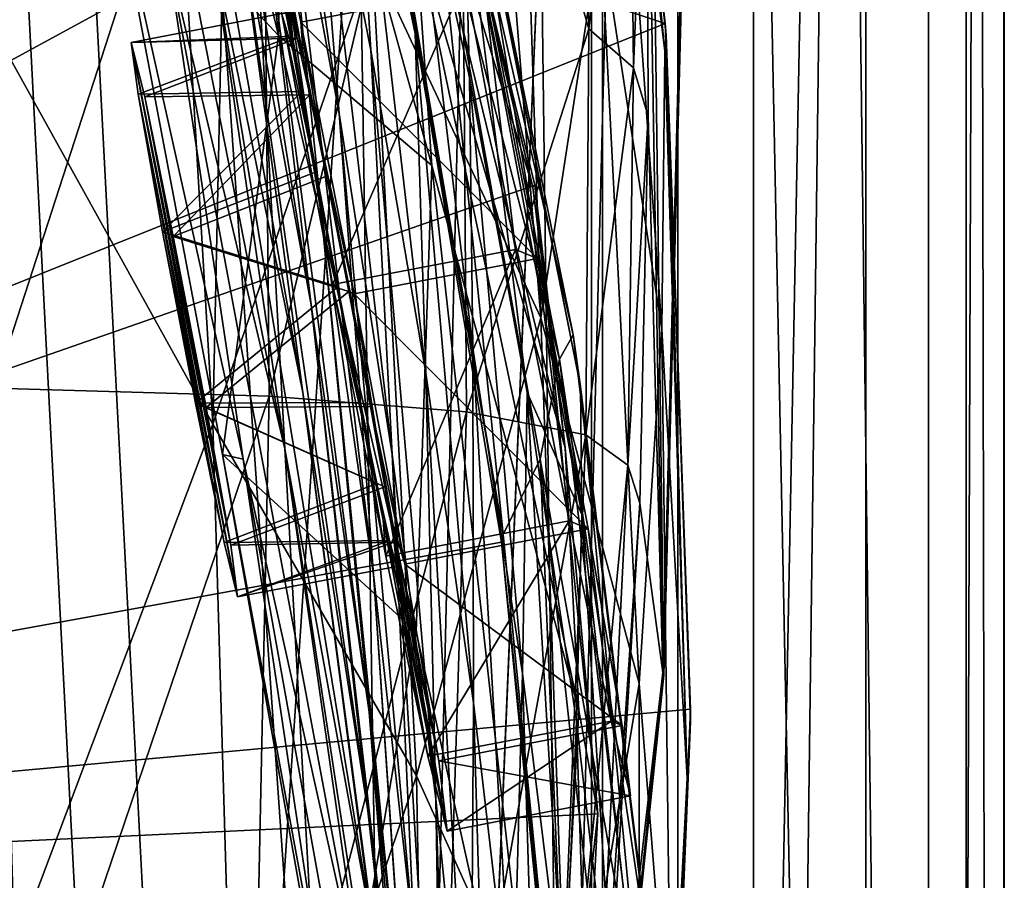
# Model space of a CAD drawing. Header units: metres. Extents: x -1004 to 0, y -808 to 0.
# Tile 121 of 160: x -39 to 0, y -383 to -348. Entities that reach past the tile are written whole.
import ezdxf

# ---------------------------------------------------------------- set-up
doc = ezdxf.new("R2010")
doc.units = ezdxf.units.M

msp = doc.modelspace()

# ---------------------------------------------------------------- linework, layer by layer
at = {"layer": 'None012'}
for points in [[(-35.448151, -746.330383, 163.059708), (-52.518909, -738.401428, 163.059708), (-5.519217, -35.401562, 163.059708)], [(-5.519217, -35.401562, 163.059708), (-52.518909, -738.401428, 163.059708), (-52.518909, -65.543846, 163.059708)], [(-52.518909, -65.543846, 2063.059814), (-52.518909, -738.401428, 2063.059814), (-5.519217, -35.401562, 2063.059814)], [(-52.518909, -738.401428, 2063.059814), (-35.448151, -746.330383, 2063.059814), (-5.519217, -35.401562, 2063.059814)], [(-5.519217, -789.40155, 163.059708), (-35.448151, -746.330383, 163.059708), (-5.519217, -35.401562, 163.059708)], [(-5.519217, -35.401562, 2063.059814), (-35.448151, -746.330383, 2063.059814), (-5.519217, -789.40155, 2063.059814)], [(-5.519217, -789.40155, 163.059708), (-5.519217, -35.401562, 163.059708), (-5.519217, -789.40155, 173.920044)], [(-5.519217, -35.401562, 163.059708), (-5.519217, -35.401562, 2063.059814), (-5.519217, -789.40155, 173.920044)], [(-5.519217, -789.40155, 173.920044), (-5.519217, -35.401562, 2063.059814), (-5.519217, -789.40155, 2051.920166)], [(-5.519217, -35.401562, 2063.059814), (-5.519217, -789.40155, 2063.059814), (-5.519217, -789.40155, 2051.920166)], [(-43.325428, -174.127411, 1607.405884), (-46.821205, -562.338135, 1607.315308), (-24.081987, -448.915588, 1607.910889)], [(-38.781418, -183.0047, 1607.525391), (-43.325428, -174.127411, 1607.405884), (-24.081987, -448.915588, 1607.910889)], [(-24.081987, -448.915588, 1607.910889), (-27.621506, -220.207443, 1607.818115), (-38.781418, -183.0047, 1607.525391)], [(-19.575541, -258.193604, 1608.028809), (-27.621506, -220.207443, 1607.818115), (-24.081987, -448.915588, 1607.910889)], [(-17.590841, -413.039734, 1608.080566), (-19.575541, -258.193604, 1608.028809), (-24.081987, -448.915588, 1607.910889)], [(-14.583911, -296.751068, 1608.159546), (-19.575541, -258.193604, 1608.028809), (-17.590841, -413.039734, 1608.080566)], [(-13.582771, -374.535461, 1608.185913), (-14.583911, -296.751068, 1608.159546), (-17.590841, -413.039734, 1608.080566)], [(-13.582771, -374.535461, 1608.185913), (-12.564751, -335.572845, 1608.212402), (-14.583911, -296.751068, 1608.159546)], [(-102.259727, -384.11673, 620.157898), (-99.375259, -319.929504, 620.082397), (-13.530258, -348.555542, 617.834473)], [(-99.370926, -319.929749, 1567.079224), (-23.563475, -335.151306, 1565.087524), (-102.257652, -384.116333, 1567.154785)], [(-102.257645, -384.116333, 658.662292), (-24.676722, -341.884674, 660.693787), (-99.370911, -319.929749, 658.737854)], [(-13.530258, -348.555542, 617.834473), (-99.375259, -319.929504, 620.082397), (-16.673864, -321.380615, 617.916748)], [(-13.530258, -348.555542, 617.834473), (-16.673864, -321.380615, 617.916748), (-16.566071, -321.807434, 615.027588)], [(-13.482044, -349.018951, 614.859436), (-13.530258, -348.555542, 617.834473), (-16.566071, -321.807434, 615.027588)], [(-13.482044, -349.018951, 614.859436), (-16.566071, -321.807434, 615.027588), (-13.537757, -349.655365, 562.615112)], [(-16.566071, -321.807434, 615.027588), (-16.217991, -322.342041, 562.786987), (-13.537757, -349.655365, 562.615112)], [(-33.583187, -330.356079, 307.561737), (-31.562002, -364.525574, 306.527161), (-30.656517, -322.128784, 332.282196)], [(-30.656517, -322.128784, 332.282196), (-31.562002, -364.525574, 306.527161), (-25.209682, -345.908478, 355.985626)], [(-13.537757, -349.655365, 562.615112), (-16.217991, -322.342041, 562.786987), (-15.685365, -332.124298, 509.626068)], [(-18.489784, -360.289703, 405.625305), (-19.7087, -322.558563, 432.119202), (-20.941637, -329.719666, 406.499817)], [(-16.107258, -344.788757, 457.192108), (-19.7087, -322.558563, 432.119202), (-18.489784, -360.289703, 405.625305)], [(-30.558046, -324.542419, 1122.292114), (-27.767208, -336.97467, 1122.294556), (-26.525957, -352.141632, 1179.093262)], [(-30.558046, -324.542419, 1122.292114), (-26.525957, -352.141632, 1179.093262), (-29.012232, -338.658264, 1179.058716)], [(-27.266485, -355.795776, 1235.791992), (-29.885733, -341.102234, 1235.691895), (-31.888172, -325.289673, 1179.018677)], [(-31.888172, -325.289673, 1179.018677), (-29.012232, -338.658264, 1179.058716), (-27.266485, -355.795776, 1235.791992)], [(-27.647076, -359.779358, 1292.13147), (-33.032673, -326.472748, 1235.577759), (-29.885733, -341.102234, 1235.691895)], [(-30.635113, -343.550934, 1291.942627), (-33.032673, -326.472748, 1235.577759), (-27.647076, -359.779358, 1292.13147)], [(-28.947365, -349.035828, 1473.652832), (-34.270542, -326.945007, 1426.933105), (-35.726105, -341.737061, 1429.534058)], [(-28.947365, -349.035828, 1473.652832), (-28.758921, -332.827393, 1472.950806), (-34.270542, -326.945007, 1426.933105)], [(-26.053864, -336.775787, 1065.653687), (-26.739323, -327.065002, 1009.108154), (-23.494476, -348.950317, 1065.654785)], [(-26.739323, -327.065002, 1009.108154), (-23.917381, -338.66214, 1009.126465), (-23.494476, -348.950317, 1065.654785)], [(-28.690115, -365.512878, 1402.98291), (-36.178574, -327.43277, 1347.30896), (-31.641485, -345.263489, 1347.621338)], [(-28.690115, -365.512878, 1402.98291), (-33.400639, -345.622742, 1402.633789), (-36.178574, -327.43277, 1347.30896)], [(-31.641485, -345.263489, 1347.621338), (-34.317097, -327.399658, 1291.730469), (-27.972769, -363.265289, 1347.90271)], [(-27.972769, -363.265289, 1347.90271), (-34.317097, -327.399658, 1291.730469), (-30.635113, -343.550934, 1291.942627)], [(-40.287209, -363.097839, 1989.900391), (-40.618061, -329.670837, 1989.055786), (-29.625914, -330.21228, 1935.435791)], [(-18.489784, -360.289703, 405.625305), (-20.941637, -329.719666, 406.499817), (-25.209682, -345.908478, 355.985626)], [(-29.317284, -363.419678, 1936.170898), (-40.287209, -363.097839, 1989.900391), (-29.625914, -330.21228, 1935.435791)], [(-29.317284, -363.419678, 1936.170898), (-29.625914, -330.21228, 1935.435791), (-21.694544, -331.200623, 1881.330322)], [(-31.562002, -364.525574, 306.527161), (-33.583187, -330.356079, 307.561737), (-40.583588, -348.304596, 258.79776)], [(-21.449402, -364.039246, 1881.945313), (-29.317284, -363.419678, 1936.170898), (-21.694544, -331.200623, 1881.330322)], [(-21.449402, -364.039246, 1881.945313), (-21.694544, -331.200623, 1881.330322), (-16.569992, -348.775848, 1827.190186)], [(-16.569992, -348.775848, 1827.190186), (-21.694544, -331.200623, 1881.330322), (-16.81728, -332.634918, 1826.89917)], [(-13.652471, -360.760071, 509.307831), (-15.685365, -332.124298, 509.626068), (-16.107258, -344.788757, 457.192108)], [(-13.537757, -349.655365, 562.615112), (-15.685365, -332.124298, 509.626068), (-13.652471, -360.760071, 509.307831)], [(-28.758921, -332.827393, 1472.950806), (-28.947365, -349.035828, 1473.652832), (-22.826212, -354.221771, 1518.983765)], [(-23.484713, -344.930603, 1518.765625), (-28.758921, -332.827393, 1472.950806), (-22.826212, -354.221771, 1518.983765)], [(-16.569992, -348.775848, 1827.190186), (-16.81728, -332.634918, 1826.89917), (-14.960473, -334.514008, 1772.302612)], [(-16.569992, -348.775848, 1827.190186), (-14.960473, -334.514008, 1772.302612), (-14.79277, -350.326019, 1772.519653)], [(-14.79277, -350.326019, 1772.519653), (-14.960473, -334.514008, 1772.302612), (-14.259585, -336.836365, 1717.66394)], [(-24.789278, -335.700897, 1518.547607), (-18.806944, -355.082855, 1562.035034), (-23.598103, -334.730286, 1562.241089)], [(-23.563475, -335.151306, 1565.087524), (-23.598103, -334.730286, 1562.241089), (-18.806944, -355.082855, 1562.035034)], [(-23.563475, -335.151306, 1565.087524), (-18.72098, -355.00238, 1564.962891), (-102.257652, -384.116333, 1567.154785)], [(-18.72098, -355.00238, 1564.962891), (-23.563475, -335.151306, 1565.087524), (-18.806944, -355.082855, 1562.035034)], [(-23.484713, -344.930603, 1518.765625), (-17.516949, -365.475433, 1561.975342), (-24.789278, -335.700897, 1518.547607)], [(-17.516949, -365.475433, 1561.975342), (-18.806944, -355.082855, 1562.035034), (-24.789278, -335.700897, 1518.547607)], [(-12.620293, -335.566895, 1610.983643), (-13.614356, -374.437164, 1611.010864), (-14.259585, -336.836365, 1717.66394)], [(-12.620293, -335.566895, 1610.983643), (-12.564751, -335.572845, 1608.212402), (-13.614356, -374.437164, 1611.010864)], [(-12.564751, -335.572845, 1608.212402), (-13.582771, -374.535461, 1608.185913), (-13.614356, -374.437164, 1611.010864)], [(-26.053864, -336.775787, 1065.653687), (-25.269341, -349.616699, 1122.296509), (-27.767208, -336.97467, 1122.294556)], [(-25.269341, -349.616699, 1122.296509), (-26.053864, -336.775787, 1065.653687), (-23.069229, -362.496948, 1122.298218)], [(-26.053864, -336.775787, 1065.653687), (-23.494476, -348.950317, 1065.654785), (-23.069229, -362.496948, 1122.298218)], [(-14.79277, -350.326019, 1772.519653), (-14.259585, -336.836365, 1717.66394), (-14.199973, -352.248077, 1717.807373)], [(-14.259585, -336.836365, 1717.66394), (-13.614356, -374.437164, 1611.010864), (-14.199973, -352.248077, 1717.807373)], [(-27.767208, -336.97467, 1122.294556), (-24.417593, -365.741608, 1179.122314), (-26.525957, -352.141632, 1179.093262)], [(-25.269341, -349.616699, 1122.296509), (-24.417593, -365.741608, 1179.122314), (-27.767208, -336.97467, 1122.294556)], [(-22.054716, -336.990753, 838.324768), (-22.361309, -338.372803, 780.275574), (-17.198458, -360.97467, 838.390564)], [(-17.198458, -360.97467, 838.390564), (-16.902245, -363.025177, 895.725647), (-22.054716, -336.990753, 838.324768)], [(-16.902245, -363.025177, 895.725647), (-21.776199, -338.552917, 895.674438), (-22.054716, -336.990753, 838.324768)], [(-22.361309, -338.372803, 780.275574), (-22.700413, -342.703186, 721.290283), (-17.734997, -361.942047, 780.342651)], [(-22.361309, -338.372803, 780.275574), (-17.734997, -361.942047, 780.342651), (-17.198458, -360.97467, 838.390564)], [(-29.012232, -338.658264, 1179.058716), (-25.154404, -370.519745, 1235.878174), (-27.266485, -355.795776, 1235.791992)], [(-29.012232, -338.658264, 1179.058716), (-26.525957, -352.141632, 1179.093262), (-25.154404, -370.519745, 1235.878174)], [(-23.494476, -348.950317, 1065.654785), (-23.917381, -338.66214, 1009.126465), (-21.202744, -361.499756, 1065.655396)], [(-23.917381, -338.66214, 1009.126465), (-21.332987, -350.711609, 1009.139709), (-21.202744, -361.499756, 1065.655396)], [(-23.917381, -338.66214, 1009.126465), (-21.531006, -343.099915, 952.545898), (-21.332987, -350.711609, 1009.139709)], [(-16.902245, -363.025177, 895.725647), (-16.851717, -368.135406, 952.576538), (-21.776199, -338.552917, 895.674438)], [(-16.851717, -368.135406, 952.576538), (-21.531006, -343.099915, 952.545898), (-21.776199, -338.552917, 895.674438)], [(-25.335787, -376.008789, 1292.296997), (-29.885733, -341.102234, 1235.691895), (-27.266485, -355.795776, 1235.791992)], [(-25.335787, -376.008789, 1292.296997), (-27.647076, -359.779358, 1292.13147), (-29.885733, -341.102234, 1235.691895)], [(-24.643539, -341.603241, 663.577393), (-24.676722, -341.884674, 660.693787), (-19.980581, -368.935425, 663.782898)], [(-24.643539, -341.603241, 663.577393), (-19.980581, -368.935425, 663.782898), (-22.700413, -342.703186, 721.290283)], [(-20.048212, -369.231018, 660.815002), (-24.676722, -341.884674, 660.693787), (-102.257645, -384.116333, 658.662292)], [(-30.351337, -365.925812, 1457.369507), (-35.726105, -341.737061, 1429.534058), (-33.400639, -345.622742, 1402.633789)], [(-31.186394, -365.739929, 1475.411133), (-35.726105, -341.737061, 1429.534058), (-30.351337, -365.925812, 1457.369507)], [(-31.186394, -365.739929, 1475.411133), (-28.947365, -349.035828, 1473.652832), (-35.726105, -341.737061, 1429.534058)], [(-24.676722, -341.884674, 660.693787), (-20.048212, -369.231018, 660.815002), (-19.980581, -368.935425, 663.782898)], [(-22.700413, -342.703186, 721.290283), (-19.980581, -368.935425, 663.782898), (-18.516382, -365.931885, 721.338074)], [(-22.700413, -342.703186, 721.290283), (-18.516382, -365.931885, 721.338074), (-17.734997, -361.942047, 780.342651)], [(-21.531006, -343.099915, 952.545898), (-19.030493, -363.269379, 1009.147888), (-21.332987, -350.711609, 1009.139709)], [(-21.531006, -343.099915, 952.545898), (-16.851717, -368.135406, 952.576538), (-19.030493, -363.269379, 1009.147888)], [(-27.972769, -363.265289, 1347.90271), (-30.635113, -343.550934, 1291.942627), (-25.17399, -381.315338, 1348.152954)], [(-30.635113, -343.550934, 1291.942627), (-27.647076, -359.779358, 1292.13147), (-25.17399, -381.315338, 1348.152954)], [(-22.826212, -354.221771, 1518.983765), (-16.971191, -375.941467, 1561.945068), (-23.484713, -344.930603, 1518.765625)], [(-16.971191, -375.941467, 1561.945068), (-17.516949, -365.475433, 1561.975342), (-23.484713, -344.930603, 1518.765625)], [(-14.564396, -374.864166, 456.759827), (-16.107258, -344.788757, 457.192108), (-18.489784, -360.289703, 405.625305)], [(-13.652471, -360.760071, 509.307831), (-16.107258, -344.788757, 457.192108), (-14.564396, -374.864166, 456.759827)], [(-25.042959, -385.591522, 1403.297119), (-28.690115, -365.512878, 1402.98291), (-31.641485, -345.263489, 1347.621338)], [(-25.042959, -385.591522, 1403.297119), (-31.641485, -345.263489, 1347.621338), (-27.972769, -363.265289, 1347.90271)], [(-25.45307, -388.094757, 1457.692871), (-33.400639, -345.622742, 1402.633789), (-28.690115, -365.512878, 1402.98291)], [(-25.45307, -388.094757, 1457.692871), (-30.351337, -365.925812, 1457.369507), (-33.400639, -345.622742, 1402.633789)], [(-31.562002, -364.525574, 306.527161), (-23.443443, -378.546478, 355.114563), (-25.209682, -345.908478, 355.985626)], [(-25.209682, -345.908478, 355.985626), (-23.443443, -378.546478, 355.114563), (-18.489784, -360.289703, 405.625305)], [(-40.583588, -348.304596, 258.79776), (-39.477352, -385.511475, 258.177063), (-31.562002, -364.525574, 306.527161)], [(-12.519126, -375.893127, 617.807983), (-102.259727, -384.11673, 620.157898), (-13.530258, -348.555542, 617.834473)], [(-12.519126, -375.893127, 617.807983), (-13.530258, -348.555542, 617.834473), (-13.482044, -349.018951, 614.859436)], [(-23.460728, -372.806091, 1519.420044), (-28.947365, -349.035828, 1473.652832), (-31.186394, -365.739929, 1475.411133)], [(-22.826212, -354.221771, 1518.983765), (-28.947365, -349.035828, 1473.652832), (-23.460728, -372.806091, 1519.420044)], [(-23.069229, -362.496948, 1122.298218), (-23.494476, -348.950317, 1065.654785), (-21.175161, -375.644165, 1122.299561)], [(-23.494476, -348.950317, 1065.654785), (-21.202744, -361.499756, 1065.655396), (-21.175161, -375.644165, 1122.299561)], [(-16.688112, -364.955933, 1827.387939), (-21.449402, -364.039246, 1881.945313), (-16.569992, -348.775848, 1827.190186)], [(-16.688112, -364.955933, 1827.387939), (-16.569992, -348.775848, 1827.190186), (-14.79277, -350.326019, 1772.519653)], [(-13.482044, -349.018951, 614.859436), (-13.537757, -349.655365, 562.615112), (-12.650256, -378.647888, 562.581543)], [(-12.515596, -376.386993, 614.789063), (-12.519126, -375.893127, 617.807983), (-13.482044, -349.018951, 614.859436)], [(-12.515596, -376.386993, 614.789063), (-13.482044, -349.018951, 614.859436), (-12.650256, -378.647888, 562.581543)], [(-23.069229, -362.496948, 1122.298218), (-22.674423, -379.462219, 1179.145752), (-25.269341, -349.616699, 1122.296509)], [(-22.674423, -379.462219, 1179.145752), (-24.417593, -365.741608, 1179.122314), (-25.269341, -349.616699, 1122.296509)], [(-12.650256, -378.647888, 562.581543), (-13.537757, -349.655365, 562.615112), (-13.652471, -360.760071, 509.307831)], [(-16.688112, -364.955933, 1827.387939), (-14.79277, -350.326019, 1772.519653), (-15.011189, -366.168884, 1772.66394)], [(-15.011189, -366.168884, 1772.66394), (-14.79277, -350.326019, 1772.519653), (-14.199973, -352.248077, 1717.807373)], [(-21.202744, -361.499756, 1065.655396), (-21.332987, -350.711609, 1009.139709), (-19.209503, -374.468506, 1065.655396)], [(-21.332987, -350.711609, 1009.139709), (-19.030493, -363.269379, 1009.147888), (-19.209503, -374.468506, 1065.655396)], [(-26.525957, -352.141632, 1179.093262), (-24.417593, -365.741608, 1179.122314), (-23.52145, -385.244202, 1235.950317)], [(-26.525957, -352.141632, 1179.093262), (-23.52145, -385.244202, 1235.950317), (-25.154404, -370.519745, 1235.878174)], [(-14.199973, -352.248077, 1717.807373), (-14.537327, -367.677094, 1717.900269), (-15.011189, -366.168884, 1772.66394)], [(-13.614356, -374.437164, 1611.010864), (-14.537327, -367.677094, 1717.900269), (-14.199973, -352.248077, 1717.807373)], [(-23.460728, -372.806091, 1519.420044), (-18.093498, -396.907654, 1561.972534), (-22.826212, -354.221771, 1518.983765)], [(-18.093498, -396.907654, 1561.972534), (-16.971191, -375.941467, 1561.945068), (-22.826212, -354.221771, 1518.983765)], [(-102.257652, -384.116333, 1567.154785), (-18.72098, -355.00238, 1564.962891), (-16.211699, -380.065002, 1564.914307)], [(-18.72098, -355.00238, 1564.962891), (-18.806944, -355.082855, 1562.035034), (-17.516949, -365.475433, 1561.975342)], [(-16.211699, -380.065002, 1564.914307), (-18.72098, -355.00238, 1564.962891), (-17.516949, -365.475433, 1561.975342)], [(-23.668268, -392.166412, 1292.439209), (-25.335787, -376.008789, 1292.296997), (-27.266485, -355.795776, 1235.791992)], [(-27.266485, -355.795776, 1235.791992), (-25.154404, -370.519745, 1235.878174), (-23.668268, -392.166412, 1292.439209)], [(-23.222038, -399.291321, 1348.372314), (-27.647076, -359.779358, 1292.13147), (-25.335787, -376.008789, 1292.296997)], [(-25.17399, -381.315338, 1348.152954), (-27.647076, -359.779358, 1292.13147), (-23.222038, -399.291321, 1348.372314)], [(-23.443443, -378.546478, 355.114563), (-17.398537, -391.917389, 405.125092), (-18.489784, -360.289703, 405.625305)], [(-18.489784, -360.289703, 405.625305), (-17.398537, -391.917389, 405.125092), (-14.564396, -374.864166, 456.759827)], [(-13.282385, -390.928864, 509.239197), (-13.652471, -360.760071, 509.307831), (-14.564396, -374.864166, 456.759827)], [(-12.650256, -378.647888, 562.581543), (-13.652471, -360.760071, 509.307831), (-13.282385, -390.928864, 509.239197)], [(-17.198458, -360.97467, 838.390564), (-17.734997, -361.942047, 780.342651), (-13.882201, -387.750977, 838.363281)], [(-13.882201, -387.750977, 838.363281), (-13.60767, -390.325165, 895.702209), (-17.198458, -360.97467, 838.390564)], [(-13.60767, -390.325165, 895.702209), (-16.902245, -363.025177, 895.725647), (-17.198458, -360.97467, 838.390564)], [(-21.175161, -375.644165, 1122.299561), (-21.202744, -361.499756, 1065.655396), (-19.599297, -389.087158, 1122.300415)], [(-21.202744, -361.499756, 1065.655396), (-19.209503, -374.468506, 1065.655396), (-19.599297, -389.087158, 1122.300415)], [(-17.734997, -361.942047, 780.342651), (-18.516382, -365.931885, 721.338074), (-14.578782, -388.116608, 780.316284)], [(-17.734997, -361.942047, 780.342651), (-14.578782, -388.116608, 780.316284), (-13.882201, -387.750977, 838.363281)], [(-21.175161, -375.644165, 1122.299561), (-21.283731, -393.310089, 1179.163696), (-23.069229, -362.496948, 1122.298218)], [(-21.283731, -393.310089, 1179.163696), (-22.674423, -379.462219, 1179.145752), (-23.069229, -362.496948, 1122.298218)], [(-40.602776, -396.64679, 1990.200928), (-40.287209, -363.097839, 1989.900391), (-29.317284, -363.419678, 1936.170898)], [(-13.60767, -390.325165, 895.702209), (-13.760507, -395.880981, 952.559692), (-16.902245, -363.025177, 895.725647)], [(-13.760507, -395.880981, 952.559692), (-16.851717, -368.135406, 952.576538), (-16.902245, -363.025177, 895.725647)], [(-30.019743, -396.773071, 1936.401733), (-40.602776, -396.64679, 1990.200928), (-29.317284, -363.419678, 1936.170898)], [(-30.019743, -396.773071, 1936.401733), (-29.317284, -363.419678, 1936.170898), (-21.449402, -364.039246, 1881.945313)], [(-25.042959, -385.591522, 1403.297119), (-27.972769, -363.265289, 1347.90271), (-22.463598, -405.683777, 1403.576782)], [(-27.972769, -363.265289, 1347.90271), (-25.17399, -381.315338, 1348.152954), (-22.463598, -405.683777, 1403.576782)], [(-19.209503, -374.468506, 1065.655396), (-19.030493, -363.269379, 1009.147888), (-17.551184, -387.898956, 1065.654785)], [(-19.030493, -363.269379, 1009.147888), (-17.061018, -376.388062, 1009.150879), (-17.551184, -387.898956, 1065.654785)], [(-16.851717, -368.135406, 952.576538), (-17.061018, -376.388062, 1009.150879), (-19.030493, -363.269379, 1009.147888)], [(-22.48654, -397.026672, 1882.114014), (-30.019743, -396.773071, 1936.401733), (-21.449402, -364.039246, 1881.945313)], [(-22.48654, -397.026672, 1882.114014), (-21.449402, -364.039246, 1881.945313), (-16.688112, -364.955933, 1827.387939)], [(-39.477352, -385.511475, 258.177063), (-30.539297, -399.472687, 305.797028), (-31.562002, -364.525574, 306.527161)], [(-31.562002, -364.525574, 306.527161), (-30.539297, -399.472687, 305.797028), (-23.443443, -378.546478, 355.114563)], [(-18.018032, -397.407349, 1827.502563), (-22.48654, -397.026672, 1882.114014), (-16.688112, -364.955933, 1827.387939)], [(-18.018032, -397.407349, 1827.502563), (-16.688112, -364.955933, 1827.387939), (-15.011189, -366.168884, 1772.66394)], [(-21.834862, -410.470459, 1457.984009), (-28.690115, -365.512878, 1402.98291), (-25.042959, -385.591522, 1403.297119)], [(-21.834862, -410.470459, 1457.984009), (-25.45307, -388.094757, 1457.692871), (-28.690115, -365.512878, 1402.98291)], [(-16.211699, -380.065002, 1564.914307), (-17.516949, -365.475433, 1561.975342), (-16.971191, -375.941467, 1561.945068)], [(-26.60387, -391.450256, 1520.308472), (-31.186394, -365.739929, 1475.411133), (-27.014751, -388.267609, 1511.426025)], [(-27.014751, -388.267609, 1511.426025), (-31.186394, -365.739929, 1475.411133), (-30.351337, -365.925812, 1457.369507)], [(-26.60387, -391.450256, 1520.308472), (-23.460728, -372.806091, 1519.420044), (-31.186394, -365.739929, 1475.411133)], [(-21.912634, -412.923523, 1511.640137), (-30.351337, -365.925812, 1457.369507), (-25.45307, -388.094757, 1457.692871)], [(-27.014751, -388.267609, 1511.426025), (-30.351337, -365.925812, 1457.369507), (-21.912634, -412.923523, 1511.640137)], [(-24.417593, -365.741608, 1179.122314), (-22.33358, -399.943756, 1236.008545), (-23.52145, -385.244202, 1235.950317)], [(-24.417593, -365.741608, 1179.122314), (-22.674423, -379.462219, 1179.145752), (-22.33358, -399.943756, 1236.008545)], [(-19.980581, -368.935425, 663.782898), (-17.23489, -396.52829, 663.897461), (-18.516382, -365.931885, 721.338074)], [(-18.516382, -365.931885, 721.338074), (-17.23489, -396.52829, 663.897461), (-15.701899, -391.42688, 721.319885)], [(-18.516382, -365.931885, 721.338074), (-15.701899, -391.42688, 721.319885), (-14.578782, -388.116608, 780.316284)], [(-15.011189, -366.168884, 1772.66394), (-16.602623, -397.914673, 1772.733154), (-18.018032, -397.407349, 1827.502563)], [(-14.537327, -367.677094, 1717.900269), (-16.602623, -397.914673, 1772.733154), (-15.011189, -366.168884, 1772.66394)], [(-16.602623, -397.914673, 1772.733154), (-14.537327, -367.677094, 1717.900269), (-16.397919, -398.548248, 1717.933838)], [(-14.537327, -367.677094, 1717.900269), (-13.614356, -374.437164, 1611.010864), (-16.397919, -398.548248, 1717.933838)], [(-17.061018, -376.388062, 1009.150879), (-16.851717, -368.135406, 952.576538), (-15.48171, -390.116791, 1009.148804)], [(-16.851717, -368.135406, 952.576538), (-13.760507, -395.880981, 952.559692), (-15.48171, -390.116791, 1009.148804)], [(-19.980581, -368.935425, 663.782898), (-20.048212, -369.231018, 660.815002), (-17.23489, -396.52829, 663.897461)], [(-17.32654, -396.832611, 660.886292), (-20.048212, -369.231018, 660.815002), (-102.257645, -384.116333, 658.662292)], [(-20.048212, -369.231018, 660.815002), (-17.32654, -396.832611, 660.886292), (-17.23489, -396.52829, 663.897461)], [(-25.154404, -370.519745, 1235.878174), (-22.597248, -408.185028, 1292.558105), (-23.668268, -392.166412, 1292.439209)], [(-23.52145, -385.244202, 1235.950317), (-22.597248, -408.185028, 1292.558105), (-25.154404, -370.519745, 1235.878174)], [(-18.093498, -396.907654, 1561.972534), (-23.460728, -372.806091, 1519.420044), (-26.60387, -391.450256, 1520.308472)], [(-19.599297, -389.087158, 1122.300415), (-19.209503, -374.468506, 1065.655396), (-18.35784, -402.854462, 1122.301025)], [(-19.209503, -374.468506, 1065.655396), (-17.551184, -387.898956, 1065.654785), (-18.35784, -402.854462, 1122.301025)], [(-13.614356, -374.437164, 1611.010864), (-17.608839, -413.11734, 1610.883667), (-16.397919, -398.548248, 1717.933838)], [(-13.614356, -374.437164, 1611.010864), (-13.582771, -374.535461, 1608.185913), (-17.608839, -413.11734, 1610.883667)], [(-13.582771, -374.535461, 1608.185913), (-17.590841, -413.039734, 1608.080566), (-17.608839, -413.11734, 1610.883667)], [(-17.398537, -391.917389, 405.125092), (-14.566199, -406.168793, 456.6586), (-14.564396, -374.864166, 456.759827)], [(-14.564396, -374.864166, 456.759827), (-14.566199, -406.168793, 456.6586), (-13.282385, -390.928864, 509.239197)], [(-20.233847, -407.294281, 1179.17627), (-21.283731, -393.310089, 1179.163696), (-21.175161, -375.644165, 1122.299561)], [(-19.599297, -389.087158, 1122.300415), (-20.233847, -407.294281, 1179.17627), (-21.175161, -375.644165, 1122.299561)], [(-102.259727, -384.11673, 620.157898), (-12.519126, -375.893127, 617.807983), (-13.645579, -403.226196, 617.837463)], [(-22.069546, -417.075439, 1348.560547), (-25.335787, -376.008789, 1292.296997), (-23.668268, -392.166412, 1292.439209)], [(-22.069546, -417.075439, 1348.560547), (-23.222038, -399.291321, 1348.372314), (-25.335787, -376.008789, 1292.296997)], [(-18.093498, -396.907654, 1561.972534), (-16.211699, -380.065002, 1564.914307), (-16.971191, -375.941467, 1561.945068)], [(-13.645579, -403.226196, 617.837463), (-12.519126, -375.893127, 617.807983), (-12.515596, -376.386993, 614.789063)], [(-17.551184, -387.898956, 1065.654785), (-17.061018, -376.388062, 1009.150879), (-16.26959, -401.831177, 1065.653809)], [(-17.061018, -376.388062, 1009.150879), (-15.48171, -390.116791, 1009.148804), (-16.26959, -401.831177, 1065.653809)], [(-13.668272, -403.748108, 614.817261), (-12.515596, -376.386993, 614.789063), (-13.879843, -409.596252, 562.68634)], [(-12.515596, -376.386993, 614.789063), (-12.650256, -378.647888, 562.581543), (-13.879843, -409.596252, 562.68634)], [(-13.668272, -403.748108, 614.817261), (-13.645579, -403.226196, 617.837463), (-12.515596, -376.386993, 614.789063)], [(-30.539297, -399.472687, 305.797028), (-22.854279, -411.831177, 354.61145), (-23.443443, -378.546478, 355.114563)], [(-23.443443, -378.546478, 355.114563), (-22.854279, -411.831177, 354.61145), (-17.398537, -391.917389, 405.125092)], [(-13.879843, -409.596252, 562.68634), (-12.650256, -378.647888, 562.581543), (-13.282385, -390.928864, 509.239197)], [(-22.674423, -379.462219, 1179.145752), (-21.552492, -414.598267, 1236.052734), (-22.33358, -399.943756, 1236.008545)], [(-21.283731, -393.310089, 1179.163696), (-21.552492, -414.598267, 1236.052734), (-22.674423, -379.462219, 1179.145752)], [(-16.211699, -380.065002, 1564.914307), (-17.086277, -397.280762, 1564.942627), (-102.257652, -384.116333, 1567.154785)], [(-17.086277, -397.280762, 1564.942627), (-16.211699, -380.065002, 1564.914307), (-18.093498, -396.907654, 1561.972534)], [(-22.463598, -405.683777, 1403.576782), (-25.17399, -381.315338, 1348.152954), (-20.92219, -425.615173, 1403.821655)], [(-25.17399, -381.315338, 1348.152954), (-23.222038, -399.291321, 1348.372314), (-20.92219, -425.615173, 1403.821655)]]:
    msp.add_3dface(points, dxfattribs=at)
at = {"layer": 'None012310'}
for points in [[(-0.018654, -0.016087, 2050.999756), (-0.018654, -804.016113, 2050.999756), (-16.018654, -16.016087, 2050.999756)], [(-3.018654, -3.016087, 2111.019775), (-3.018654, -801.016113, 2111.019775), (-0.018654, -0.016087, 2111.019775)], [(-0.018654, -0.016087, 2111.019775), (-3.018654, -801.016113, 2111.019775), (-0.018654, -804.016113, 2111.019775)], [(-0.018654, -804.016113, 2111.019775), (-0.018654, -804.016113, 2050.999756), (-0.018654, -0.016087, 2111.019775)], [(-0.018654, -804.016113, 2050.999756), (-0.018654, -0.016087, 2050.999756), (-0.018654, -0.016087, 2111.019775)], [(-13.018654, -13.016087, 2053.855713), (-13.018654, -791.016113, 2053.855713), (-3.018654, -3.016087, 2053.855713)], [(-3.018654, -3.016087, 2053.855713), (-13.018654, -791.016113, 2053.855713), (-3.018654, -801.016113, 2053.855713)], [(-3.018654, -801.016113, 2111.019775), (-3.018654, -3.016087, 2111.019775), (-3.018654, -801.016113, 2053.855713)], [(-3.018654, -3.016087, 2111.019775), (-3.018654, -3.016087, 2053.855713), (-3.018654, -801.016113, 2053.855713)], [(-13.018654, -791.016113, 2065.279785), (-13.018654, -13.016087, 2065.279785), (-51.716675, -51.714104, 2065.279785)], [(-13.018654, -13.016087, 2053.855713), (-13.018654, -13.016087, 2065.279785), (-13.018654, -791.016113, 2053.855713)], [(-13.018654, -13.016087, 2065.279785), (-13.018654, -791.016113, 2065.279785), (-13.018654, -791.016113, 2053.855713)], [(-16.018654, -788.016113, 2063.023682), (-54.187531, -54.184963, 2063.023682), (-16.018654, -16.016087, 2063.023682)], [(-0.018654, -804.016113, 2050.999756), (-16.018654, -788.016113, 2050.999756), (-16.018654, -16.016087, 2050.999756)], [(-16.018654, -788.016113, 2050.999756), (-16.018654, -788.016113, 2063.023682), (-16.018654, -16.016087, 2050.999756)], [(-16.018654, -788.016113, 2063.023682), (-16.018654, -16.016087, 2063.023682), (-16.018654, -16.016087, 2050.999756)], [(-13.018654, -791.016113, 2065.279785), (-51.716675, -51.714104, 2065.279785), (-51.716675, -751.684326, 2065.279785)], [(-54.187531, -749.625977, 2063.023682), (-54.187531, -54.184963, 2063.023682), (-16.018654, -788.016113, 2063.023682)]]:
    msp.add_3dface(points, dxfattribs=at)
at = {"layer": 'None012336'}
for points in [[(-28.811903, -348.190369, 970.235535), (-30.168625, -340.349609, 962.088806), (-28.331114, -349.78183, 960.664307)], [(-30.168625, -340.349609, 962.088806), (-28.762611, -347.162018, 956.75), (-28.331114, -349.78183, 960.664307)], [(-28.54067, -347.254913, 945.597107), (-29.730934, -340.532806, 940.093933), (-27.954668, -349.939392, 941.747192)], [(-29.730934, -340.532806, 940.093933), (-28.053801, -348.50766, 932.139282), (-27.954668, -349.939392, 941.747192)], [(-28.053801, -348.50766, 932.139282), (-29.730934, -340.532806, 940.093933), (-20.743517, -347.103729, 932.273071)], [(-28.762611, -347.162018, 956.75), (-28.881104, -346.012268, 951.159058), (-28.38192, -349.06073, 955.874695)], [(-28.881104, -346.012268, 951.159058), (-28.480757, -348.099152, 951.184387), (-28.38192, -349.06073, 955.874695)], [(-21.501621, -346.786438, 970.369324), (-28.811903, -348.190369, 970.235535), (-26.79838, -358.968109, 973.313538)], [(-28.053801, -348.50766, 932.139282), (-20.743517, -347.103729, 932.273071), (-18.612715, -357.930542, 929.45752)], [(-19.488098, -357.564178, 973.447266), (-21.501621, -346.786438, 970.369324), (-26.79838, -358.968109, 973.313538)], [(-19.488098, -357.564178, 973.447266), (-20.743517, -347.103729, 932.273071), (-21.501621, -346.786438, 970.369324)], [(-18.612715, -357.930542, 929.45752), (-20.743517, -347.103729, 932.273071), (-19.488098, -357.564178, 973.447266)], [(-28.331114, -349.78183, 960.664307), (-28.762611, -347.162018, 956.75), (-28.018122, -351.269989, 959.179932)], [(-28.762611, -347.162018, 956.75), (-28.38192, -349.06073, 955.874695), (-28.018122, -351.269989, 959.179932)], [(-28.195732, -349.138672, 946.518372), (-28.54067, -347.254913, 945.597107), (-27.954668, -349.939392, 941.747192)], [(-28.195732, -349.138672, 946.518372), (-28.480757, -348.099152, 951.184387), (-28.54067, -347.254913, 945.597107)], [(-28.195732, -349.138672, 946.518372), (-34.820347, -349.31665, 951.068359), (-28.480757, -348.099152, 951.184387)], [(-28.38192, -349.06073, 955.874695), (-28.480757, -348.099152, 951.184387), (-34.820347, -349.31665, 951.068359)], [(-26.79838, -358.968109, 973.313538), (-28.811903, -348.190369, 970.235535), (-27.65337, -353.57254, 963.410706)], [(-28.811903, -348.190369, 970.235535), (-28.331114, -349.78183, 960.664307), (-27.65337, -353.57254, 963.410706)], [(-27.954668, -349.939392, 941.747192), (-28.053801, -348.50766, 932.139282), (-27.169464, -353.775085, 939.093506)], [(-28.053801, -348.50766, 932.139282), (-25.922998, -359.334473, 929.32373), (-27.169464, -353.775085, 939.093506)], [(-25.922998, -359.334473, 929.32373), (-28.053801, -348.50766, 932.139282), (-18.612715, -357.930542, 929.45752)], [(-34.546188, -351.376556, 957.704651), (-28.38192, -349.06073, 955.874695), (-34.820347, -349.31665, 951.068359)], [(-28.018122, -351.269989, 959.179932), (-28.38192, -349.06073, 955.874695), (-34.546188, -351.376556, 957.704651)], [(-34.283092, -351.486664, 944.483459), (-34.820347, -349.31665, 951.068359), (-28.195732, -349.138672, 946.518372)], [(-34.546188, -351.376556, 957.704651), (-34.820347, -349.31665, 951.068359), (-30.581146, -371.415771, 951.336792)], [(-30.581146, -371.415771, 951.336792), (-34.820347, -349.31665, 951.068359), (-30.854311, -369.361053, 944.700623)], [(-34.820347, -349.31665, 951.068359), (-34.283092, -351.486664, 944.483459), (-30.854311, -369.361053, 944.700623)], [(-27.701469, -351.402496, 943.267456), (-34.283092, -351.486664, 944.483459), (-28.195732, -349.138672, 946.518372)], [(-27.701469, -351.402496, 943.267456), (-28.195732, -349.138672, 946.518372), (-27.954668, -349.939392, 941.747192)], [(-27.65337, -353.57254, 963.410706), (-28.331114, -349.78183, 960.664307), (-27.445768, -354.470917, 961.496033)], [(-28.331114, -349.78183, 960.664307), (-28.018122, -351.269989, 959.179932), (-27.445768, -354.470917, 961.496033)], [(-27.701469, -351.402496, 943.267456), (-27.954668, -349.939392, 941.747192), (-27.169464, -353.775085, 939.093506)], [(-33.56794, -356.865997, 961.857239), (-28.018122, -351.269989, 959.179932), (-34.546188, -351.376556, 957.704651)], [(-33.56794, -356.865997, 961.857239), (-34.546188, -351.376556, 957.704651), (-31.117407, -369.250916, 957.921753)], [(-31.117407, -369.250916, 957.921753), (-34.546188, -351.376556, 957.704651), (-30.581146, -371.415771, 951.336792)], [(-33.142239, -357.044189, 940.465027), (-34.283092, -351.486664, 944.483459), (-27.701469, -351.402496, 943.267456)], [(-33.56794, -356.865997, 961.857239), (-27.445768, -354.470917, 961.496033), (-28.018122, -351.269989, 959.179932)], [(-27.038494, -354.641388, 941.029602), (-33.142239, -357.044189, 940.465027), (-27.701469, -351.402496, 943.267456)], [(-27.038494, -354.641388, 941.029602), (-27.701469, -351.402496, 943.267456), (-27.169464, -353.775085, 939.093506)], [(-30.854311, -369.361053, 944.700623), (-34.283092, -351.486664, 944.483459), (-31.832561, -363.871582, 940.547974)], [(-34.283092, -351.486664, 944.483459), (-33.142239, -357.044189, 940.465027), (-31.832561, -363.871582, 940.547974)], [(-27.65337, -353.57254, 963.410706), (-26.626875, -359.039886, 964.695068), (-26.79838, -358.968109, 973.313538)], [(-26.626875, -359.039886, 964.695068), (-27.65337, -353.57254, 963.410706), (-26.58457, -359.057556, 962.570435)], [(-27.65337, -353.57254, 963.410706), (-27.445768, -354.470917, 961.496033), (-26.58457, -359.057556, 962.570435)], [(-27.169464, -353.775085, 939.093506), (-25.922998, -359.334473, 929.32373), (-26.094503, -359.262695, 937.9422)], [(-27.038494, -354.641388, 941.029602), (-27.169464, -353.775085, 939.093506), (-26.094503, -359.262695, 937.9422)], [(-26.58457, -359.057556, 962.570435), (-27.445768, -354.470917, 961.496033), (-33.56794, -356.865997, 961.857239)], [(-33.142239, -357.044189, 940.465027), (-27.038494, -354.641388, 941.029602), (-26.136755, -359.244995, 940.066772)], [(-26.136755, -359.244995, 940.066772), (-27.038494, -354.641388, 941.029602), (-26.094503, -359.262695, 937.9422)], [(-32.258259, -363.69342, 961.940186), (-26.58457, -359.057556, 962.570435), (-33.56794, -356.865997, 961.857239)], [(-32.258259, -363.69342, 961.940186), (-33.56794, -356.865997, 961.857239), (-31.117407, -369.250916, 957.921753)], [(-31.832561, -363.871582, 940.547974), (-33.142239, -357.044189, 940.465027), (-26.136755, -359.244995, 940.066772)], [(-19.488098, -357.564178, 973.447266), (-26.79838, -358.968109, 973.313538), (-24.667578, -369.794891, 970.497986)], [(-17.357296, -368.390961, 970.631714), (-19.488098, -357.564178, 973.447266), (-24.667578, -369.794891, 970.497986)], [(-17.357296, -368.390961, 970.631714), (-18.612715, -357.930542, 929.45752), (-19.488098, -357.564178, 973.447266)], [(-25.922998, -359.334473, 929.32373), (-18.612715, -357.930542, 929.45752), (-16.599192, -368.708282, 932.535461)], [(-16.599192, -368.708282, 932.535461), (-18.612715, -357.930542, 929.45752), (-17.357296, -368.390961, 970.631714)], [(-25.682831, -363.661194, 961.607666), (-26.58457, -359.057556, 962.570435), (-32.258259, -363.69342, 961.940186)], [(-31.832561, -363.871582, 940.547974), (-26.136755, -359.244995, 940.066772), (-25.275557, -363.831635, 941.141235)], [(-26.626875, -359.039886, 964.695068), (-25.551914, -364.527496, 963.543762), (-26.79838, -358.968109, 973.313538)], [(-26.79838, -358.968109, 973.313538), (-25.551914, -364.527496, 963.543762), (-24.667578, -369.794891, 970.497986)], [(-25.551914, -364.527496, 963.543762), (-26.626875, -359.039886, 964.695068), (-25.682831, -363.661194, 961.607666)], [(-26.626875, -359.039886, 964.695068), (-26.58457, -359.057556, 962.570435), (-25.682831, -363.661194, 961.607666)], [(-25.275557, -363.831635, 941.141235), (-26.136755, -359.244995, 940.066772), (-25.068008, -364.730042, 939.226563)], [(-26.136755, -359.244995, 940.066772), (-26.094503, -359.262695, 937.9422), (-25.068008, -364.730042, 939.226563)], [(-25.922998, -359.334473, 929.32373), (-25.068008, -364.730042, 939.226563), (-26.094503, -359.262695, 937.9422)], [(-25.922998, -359.334473, 929.32373), (-23.909475, -370.112213, 932.401672), (-25.068008, -364.730042, 939.226563)], [(-23.909475, -370.112213, 932.401672), (-25.922998, -359.334473, 929.32373), (-16.599192, -368.708282, 932.535461)], [(-25.019855, -366.900055, 959.369812), (-25.682831, -363.661194, 961.607666), (-32.258259, -363.69342, 961.940186)], [(-25.019855, -366.900055, 959.369812), (-32.258259, -363.69342, 961.940186), (-31.117407, -369.250916, 957.921753)], [(-24.703203, -367.032593, 943.457275), (-31.832561, -363.871582, 940.547974), (-25.275557, -363.831635, 941.141235)], [(-30.854311, -369.361053, 944.700623), (-31.832561, -363.871582, 940.547974), (-24.703203, -367.032593, 943.457275)], [(-25.551914, -364.527496, 963.543762), (-25.682831, -363.661194, 961.607666), (-25.019855, -366.900055, 959.369812)], [(-24.703203, -367.032593, 943.457275), (-25.275557, -363.831635, 941.141235), (-24.390265, -368.520752, 941.9729)], [(-25.275557, -363.831635, 941.141235), (-25.068008, -364.730042, 939.226563), (-24.390265, -368.520752, 941.9729)], [(-25.551914, -364.527496, 963.543762), (-24.766708, -368.36319, 960.890015), (-24.667578, -369.794891, 970.497986)], [(-24.766708, -368.36319, 960.890015), (-25.551914, -364.527496, 963.543762), (-25.019855, -366.900055, 959.369812)], [(-23.909475, -370.112213, 932.401672), (-24.390265, -368.520752, 941.9729), (-25.068008, -364.730042, 939.226563)], [(-24.525593, -369.16391, 956.118896), (-25.019855, -366.900055, 959.369812), (-31.117407, -369.250916, 957.921753)], [(-24.339405, -369.241852, 946.762573), (-30.854311, -369.361053, 944.700623), (-24.703203, -367.032593, 943.457275)], [(-24.766708, -368.36319, 960.890015), (-25.019855, -366.900055, 959.369812), (-24.525593, -369.16391, 956.118896)], [(-24.339405, -369.241852, 946.762573), (-24.703203, -367.032593, 943.457275), (-23.958767, -371.140564, 945.887207)], [(-24.703203, -367.032593, 943.457275), (-24.390265, -368.520752, 941.9729), (-23.958767, -371.140564, 945.887207)], [(-24.667578, -369.794891, 970.497986), (-24.766708, -368.36319, 960.890015), (-22.990444, -377.769775, 962.543335)], [(-24.766708, -368.36319, 960.890015), (-24.180706, -371.047668, 957.040161), (-22.990444, -377.769775, 962.543335)], [(-24.180706, -371.047668, 957.040161), (-24.766708, -368.36319, 960.890015), (-24.525593, -369.16391, 956.118896)], [(-17.357296, -368.390961, 970.631714), (-24.667578, -369.794891, 970.497986), (-22.990444, -377.769775, 962.543335)], [(-23.909475, -370.112213, 932.401672), (-22.552753, -377.952972, 940.548462), (-24.390265, -368.520752, 941.9729)], [(-22.552753, -377.952972, 940.548462), (-23.958767, -371.140564, 945.887207), (-24.390265, -368.520752, 941.9729)], [(-23.909475, -370.112213, 932.401672), (-16.599192, -368.708282, 932.535461), (-15.24247, -376.549042, 940.68219)], [(-15.680161, -376.365845, 962.677124), (-17.357296, -368.390961, 970.631714), (-22.990444, -377.769775, 962.543335)], [(-15.680161, -376.365845, 962.677124), (-16.599192, -368.708282, 932.535461), (-17.357296, -368.390961, 970.631714)], [(-15.24247, -376.549042, 940.68219), (-16.599192, -368.708282, 932.535461), (-15.680161, -376.365845, 962.677124)], [(-24.525593, -369.16391, 956.118896), (-31.117407, -369.250916, 957.921753), (-30.581146, -371.415771, 951.336792)], [(-30.581146, -371.415771, 951.336792), (-30.854311, -369.361053, 944.700623), (-24.339405, -369.241852, 946.762573)], [(-24.240568, -370.20343, 951.452881), (-24.525593, -369.16391, 956.118896), (-30.581146, -371.415771, 951.336792)], [(-24.240568, -370.20343, 951.452881), (-30.581146, -371.415771, 951.336792), (-24.339405, -369.241852, 946.762573)], [(-24.180706, -371.047668, 957.040161), (-24.525593, -369.16391, 956.118896), (-24.240568, -370.20343, 951.452881)], [(-24.240568, -370.20343, 951.452881), (-24.339405, -369.241852, 946.762573), (-23.840275, -372.290314, 951.47821)], [(-24.339405, -369.241852, 946.762573), (-23.958767, -371.140564, 945.887207), (-23.840275, -372.290314, 951.47821)], [(-23.840275, -372.290314, 951.47821), (-24.180706, -371.047668, 957.040161), (-24.240568, -370.20343, 951.452881)], [(-22.552753, -377.952972, 940.548462), (-23.909475, -370.112213, 932.401672), (-15.24247, -376.549042, 940.68219)], [(-22.990444, -377.769775, 962.543335), (-24.180706, -371.047668, 957.040161), (-22.216364, -380.755829, 951.581055)], [(-24.180706, -371.047668, 957.040161), (-23.840275, -372.290314, 951.47821), (-22.216364, -380.755829, 951.581055)], [(-22.216364, -380.755829, 951.581055), (-23.840275, -372.290314, 951.47821), (-23.958767, -371.140564, 945.887207)], [(-22.552753, -377.952972, 940.548462), (-22.216364, -380.755829, 951.581055), (-23.958767, -371.140564, 945.887207)], [(-15.680161, -376.365845, 962.677124), (-22.990444, -377.769775, 962.543335), (-22.216364, -380.755829, 951.581055)], [(-22.552753, -377.952972, 940.548462), (-15.24247, -376.549042, 940.68219), (-14.906081, -379.351898, 951.714844)], [(-14.906081, -379.351898, 951.714844), (-15.680161, -376.365845, 962.677124), (-22.216364, -380.755829, 951.581055)], [(-14.906081, -379.351898, 951.714844), (-15.24247, -376.549042, 940.68219), (-15.680161, -376.365845, 962.677124)], [(-22.216364, -380.755829, 951.581055), (-22.552753, -377.952972, 940.548462), (-14.906081, -379.351898, 951.714844)]]:
    msp.add_3dface(points, dxfattribs=at)
at = {"layer": 'None012349'}
for points in [[(-0.000011, -804.032166), (-10, -10), (0, 0)], [(0, 0), (-1.527202, -1.527202, 175), (-0.000011, -804.032166)], [(-16.461397, -20.921553, 175), (-16.461384, -783.110596, 175), (-1.527202, -1.527202, 175)], [(-1.527202, -1.527202, 175), (-16.461384, -783.110596, 175), (-1.527213, -802.504944, 175)], [(-1.527202, -1.527202, 175), (-1.527213, -802.504944, 175), (-0.000011, -804.032166)], [(-10, -10, 90), (-502.018646, -625.846375, 90), (-994.037292, -10, 90)], [(-494.003571, -626.560364, 90), (-502.018646, -625.846375, 90), (-10, -10, 90)], [(-485.779327, -628.854126, 90), (-494.003571, -626.560364, 90), (-10, -10, 90)], [(-477.800262, -632.855408, 90), (-485.779327, -628.854126, 90), (-10, -10, 90)], [(-10, -10, 90), (-470.61264, -638.481506, 90), (-477.800262, -632.855408, 90)], [(-217.024689, -763.271118, 90), (-470.61264, -638.481506, 90), (-10, -10, 90)], [(-10.00001, -794.032166, 90), (-217.024689, -763.271118, 90), (-10, -10, 90)], [(-10.00001, -794.032166), (-10, -10), (-0.000011, -804.032166)], [(-10, -10, 90), (-10, -10), (-10.00001, -794.032166, 90)], [(-10, -10), (-10.00001, -794.032166), (-10.00001, -794.032166, 90)], [(-53.739098, -313.349457, 163.059708), (-53.781036, -397.047211, 163.059708), (-16.461397, -20.921553, 163.059708)], [(-16.461397, -20.921553, 163.059708), (-53.781036, -397.047211, 163.059708), (-16.461384, -783.110596, 163.059708)], [(-16.461397, -20.921553, 175), (-16.461397, -20.921553, 163.059708), (-16.461384, -783.110596, 175)], [(-16.461397, -20.921553, 163.059708), (-16.461384, -783.110596, 163.059708), (-16.461384, -783.110596, 175)]]:
    msp.add_3dface(points, dxfattribs=at)

doc.saveas('drawing.dxf')
